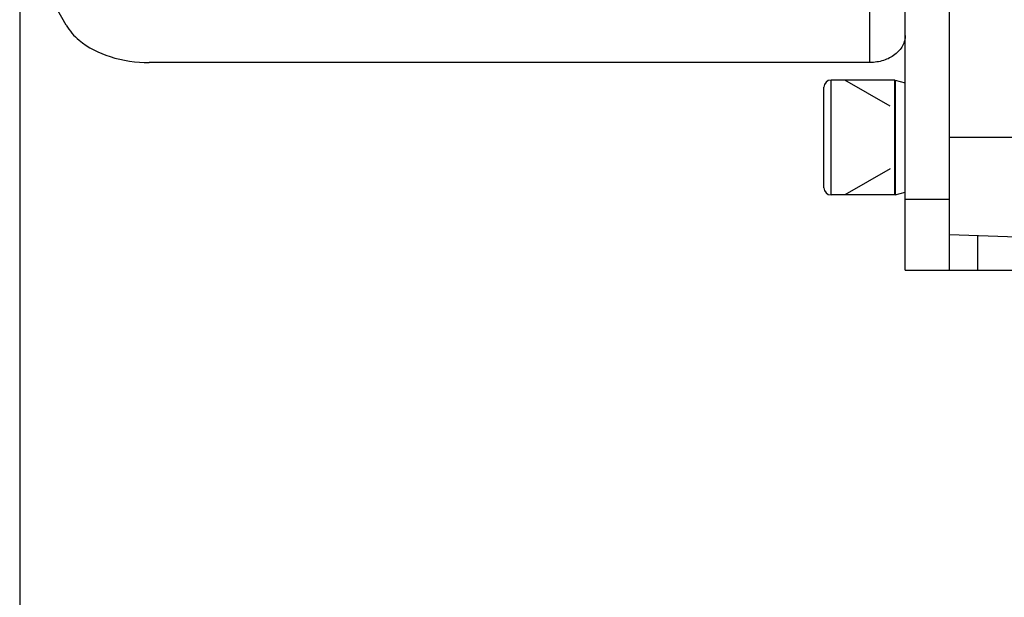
# Model space of a CAD drawing. Header units: millimetres. Extents: x 0 to 8410, y 0 to 5940.
# Tile 2 of 122: x 2666 to 2777, y 4071 to 4137. Entities that reach past the tile are written whole.
import ezdxf

# ---------------------------------------------------------------- set-up
doc = ezdxf.new("R2010")
doc.units = ezdxf.units.MM
doc.header["$LTSCALE"] = 462.55
doc.layers.get('0').update_dxf_attribs({"linetype": 'CONTINUOUS'})
for name, color, linetype in [('204102000021_DXF_DIMENSION', 7, 'CONTINUOUS'), ('304103000186DXF_CONTINUOUS_LINE', 7, 'CONTINUOUS'), ('304105000076DXF_CONTINUOUS_LINE', 7, 'CONTINUOUS'), ('304105000085DXF_CONTINUOUS_LINE', 7, 'CONTINUOUS'), ('501023000231DXF_CONTINUOUS_LINE', 7, 'CONTINUOUS'), ('604006000004DXF_CONTINUOUS_LINE', 7, 'CONTINUOUS')]:
    doc.layers.add(name, color=color, linetype=linetype)
doc.styles.get("Standard").update_dxf_attribs({"font": 'txt', "width": 0.7})
doc.dimstyles.new('DIMSTYLE_2', dxfattribs={"dimtxt": 65, "dimasz": 50, "dimexe": 1, "dimexo": 0, "dimgap": 1.625, "dimtad": 1, "dimdec": 0, "dimdsep": 46, "dimtxsty": 'Standard', "dimblk": '_FILLED', "dimblk1": '_FILLED', "dimblk2": '_FILLED', "dimcen": 0.09, "dimclrt": 5, "dimazin": 2, "dimtp": 0.5, "dimtm": 0.5, "dimtfac": 1, "dimtdec": 0, "dimtofl": 0, "dimtmove": 0, "dimatfit": 3, "dimldrblk": '_FILLED', "dimfxl": 0, "dimtolj": 1, "dimarcsym": 0})

# ---------------------------------------------------------------- blocks, each defined once
blk = doc.blocks.new('_FILLED')
at = {"color": 0, "linetype": 'ByBlock'}
blk.add_solid([(0, 0), (-1, 0.17), (-1, -0.17)], dxfattribs=at)
blk = doc.blocks.new('*D35')
at = {"layer": '204102000021_DXF_DIMENSION', "color": 2, "linetype": 'Continuous'}
for p, q in [((2665.59, 4148.69), (2665.59, 3811.17)), ((2945.77, 3876.76), (2945.77, 3811.17)), ((2665.59, 3821.17), (2805.68, 3821.17)), ((2945.77, 3821.17), (2805.68, 3821.17))]:
    blk.add_line(p, q, dxfattribs=at)
at = {"layer": '204102000021_DXF_DIMENSION', "color": 2, "linetype": 'Continuous', "xscale": 50, "yscale": 50, "zscale": 50, "rotation": 180}
blk.add_blockref('_FILLED', (2665.59, 3821.17), dxfattribs=at)
at = {"layer": '204102000021_DXF_DIMENSION', "color": 2, "linetype": 'Continuous', "xscale": 50, "yscale": 50, "zscale": 50}
blk.add_blockref('_FILLED', (2945.77, 3821.17), dxfattribs=at)

msp = doc.modelspace()

# ---------------------------------------------------------------- linework, layer by layer
at = {"layer": '304103000186DXF_CONTINUOUS_LINE', "color": 9, "linetype": 'Continuous'}
msp.add_line((2801.537, 4123.258), (2770.767, 4123.258), dxfattribs=at)
at = {"layer": '304103000186DXF_CONTINUOUS_LINE', "color": 7, "linetype": 'Continuous'}
msp.add_line((2789.314, 4111.61), (2770.767, 4112.258), dxfattribs=at)
at = {"layer": '304105000076DXF_CONTINUOUS_LINE', "color": 9, "linetype": 'Continuous'}
msp.add_line((2761.767, 4131.741), (2761.767, 4146.758), dxfattribs=at)
at = {"layer": '304105000076DXF_CONTINUOUS_LINE', "color": 7, "linetype": 'Continuous'}
for p, q in [((2670.847, 4135.97), (2666.191, 4144.193)), ((2761.767, 4131.741), (2680.244, 4131.741))]:
    msp.add_line(p, q, dxfattribs=at)
for points, knots in [([(2670.847, 4135.97), (2671.217, 4135.316), (2672.637, 4133.733), (2675.924, 4132.138), (2678.753, 4131.741), (2680.244, 4131.741)], [0, 0, 0, 0, 0.2107602, 0.5818608, 1, 1, 1, 1]), ([(2765.767, 4134.805), (2765.767, 4134.401), (2765.533, 4133.547), (2764.608, 4132.539), (2763.292, 4131.889), (2762.283, 4131.741), (2761.767, 4131.741)], [0, 0, 0, 0, 0.2188061, 0.4570513, 0.7203462, 1, 1, 1, 1])]:
    msp.add_open_spline(points, degree=3, knots=knots, dxfattribs=at)
at = {"layer": '304105000085DXF_CONTINUOUS_LINE', "color": 7, "linetype": 'Continuous'}
for p, q in [((2770.767, 4108.258), (2770.767, 4221.158)), ((2765.767, 4108.258), (2765.767, 4170.411)), ((2765.767, 4108.258), (2784.609, 4108.258))]:
    msp.add_line(p, q, dxfattribs=at)
at = {"layer": '304105000085DXF_CONTINUOUS_LINE', "color": 9, "linetype": 'Continuous'}
for p, q in [((2770.767, 4116.258), (2765.767, 4116.258)), ((2773.946, 4112.147), (2773.946, 4108.258))]:
    msp.add_line(p, q, dxfattribs=at)
at = {"layer": '501023000231DXF_CONTINUOUS_LINE', "color": 7, "linetype": 'Continuous'}
for p, q in [((2756.567, 4117.558), (2756.567, 4128.958)), ((2764.567, 4129.758), (2757.367, 4129.758)), ((2764.567, 4116.758), (2764.567, 4129.758)), ((2764.567, 4116.758), (2757.367, 4116.758))]:
    msp.add_line(p, q, dxfattribs=at)
at = {"layer": '501023000231DXF_CONTINUOUS_LINE', "color": 9, "linetype": 'Continuous'}
msp.add_line((2757.367, 4116.758), (2757.367, 4129.758), dxfattribs=at)
at = {"layer": '501023000231DXF_CONTINUOUS_LINE', "color": 2, "linetype": 'Continuous'}
for p, q in [((2764.067, 4126.796), (2758.937, 4129.758)), ((2764.067, 4119.719), (2758.937, 4116.758))]:
    msp.add_line(p, q, dxfattribs=at)
at = {"layer": '501023000231DXF_CONTINUOUS_LINE', "color": 7, "linetype": 'Continuous'}
for centre, start, end in [((2757.367, 4128.958), 90, 180), ((2757.367, 4117.558), 180, 270)]:
    msp.add_arc(centre, 0.8, start, end, dxfattribs=at)
at = {"layer": '604006000004DXF_CONTINUOUS_LINE', "color": 7, "linetype": 'Continuous'}
for p, q in [((2764.567, 4129.602), (2764.609, 4129.758)), ((2764.609, 4129.758), (2765.767, 4129.441)), ((2764.609, 4129.758), (2764.609, 4116.758)), ((2764.567, 4116.913), (2764.609, 4116.758)), ((2764.609, 4116.758), (2765.767, 4117.074))]:
    msp.add_line(p, q, dxfattribs=at)

# ---------------------------------------------------------------- dimensions: what is measured, and where the dimension line sits
at = {"layer": '204102000021_DXF_DIMENSION', "color": 2, "linetype": 'Continuous'}
dim = msp.add_linear_dim(base=(2665.588, 3821.174), p1=(2945.767, 3876.758), p2=(2665.588, 4148.689), angle=180, dimstyle='DIMSTYLE_2', dxfattribs=at)
dim.commit()
dim.dimension.update_dxf_attribs({"geometry": '*D35', "text_midpoint": (2737.427, 3821.174), "dimtype": 160})

doc.saveas('drawing.dxf')
